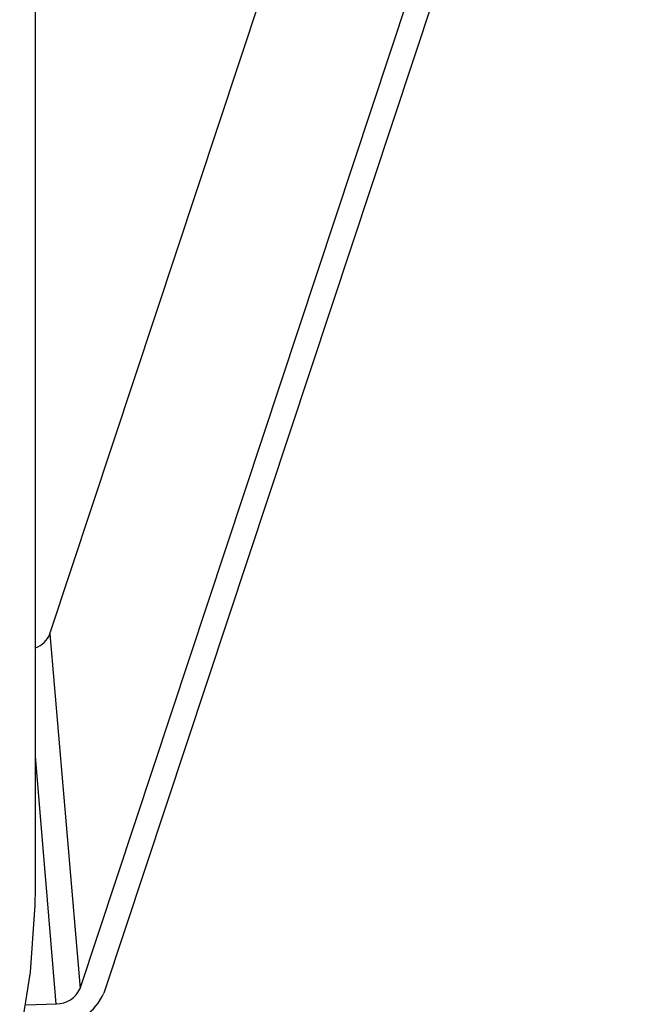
# Paper-space layout '_Isométrica' of a CAD drawing. Header units: millimetres. Extents: x -40 to 45.2, y -27.8 to 60.8.
# Tile 7 of 8: x 35.2 to 45.1, y -1.9 to 14.1. Entities that reach past the tile are written whole.
import ezdxf

# ---------------------------------------------------------------- set-up
doc = ezdxf.new("R2010")
doc.units = ezdxf.units.MM

psp = doc.layouts.new('_Isométrica')

# ---------------------------------------------------------------- linework, layer by layer
at = {"color": 7, "linetype": 'Continuous', "lineweight": 25}
for p, q in [((35.737, 4.141), (43.763, 28.364)), ((35.5, 0), (35.5, 26.63)), ((36.227, -1.625), (44.719, 24.004)), ((45.129, 24.004), (36.612, -1.7)), ((35.737, 4.141), (36.227, -1.625)), ((35.841, -1.876), (35.5, 2.146)), ((35.349, -1.89), (35.841, -1.876))]:
    psp.add_line(p, q, dxfattribs=at)
at = {"color": 7, "linetype": 'Continuous', "lineweight": 25, "flags": 128}
psp.add_lwpolyline([(35.246, -2.449), (35.421, -1.363), (35.497, -0.273), (35.5, 0)], dxfattribs=at)
at = {"color": 7, "linetype": 'Continuous', "lineweight": 25}
for centre, radius, start, end in [((35.387, 4.275), 0.375, 287.5705, 339.0915), ((35.85, -1.468), 0.408, 268.819, 337.4117), ((35.858, -1.386), 0.817, 268.819, 337.4117)]:
    psp.add_arc(centre, radius, start, end, dxfattribs=at)

doc.saveas('drawing.dxf')
